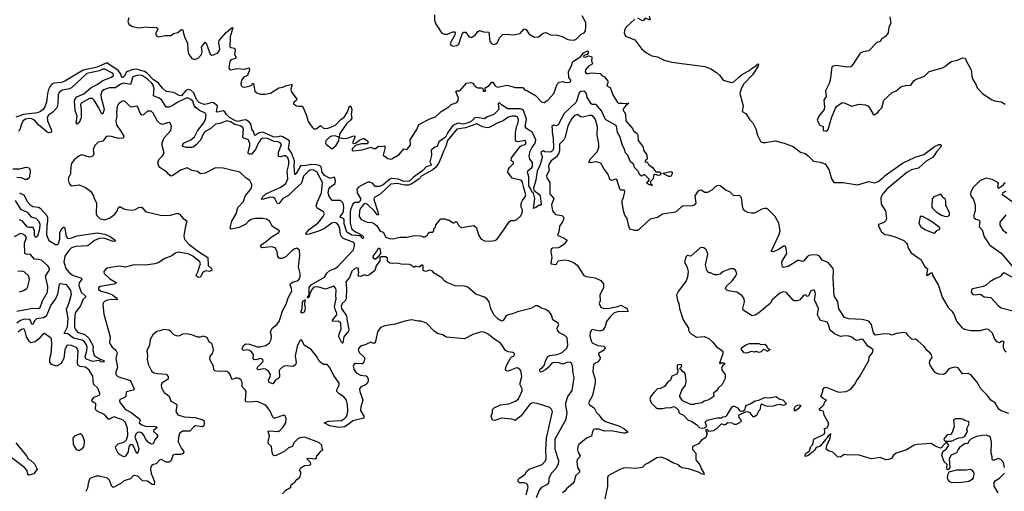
# Model space of a CAD drawing. Extents: x 2029826 to 2248070, y 228728 to 402406.
# Tile 86 of 256: x 2148236 to 2158637, y 284282 to 289265. Entities that reach past the tile are written whole.
import ezdxf

# ---------------------------------------------------------------- set-up
doc = ezdxf.new("R2010")
doc.units = 0

msp = doc.modelspace()

# ---------------------------------------------------------------- linework, layer by layer
at = {"layer": '0CON10XD'}
for points in [[(2149390, 289285), (2149380, 289245), (2149384, 289225), (2149393, 289213), (2149427, 289195), (2149495, 289178), (2149575, 289191), (2149615, 289183), (2149655, 289187), (2149682, 289182), (2149693, 289175), (2149694, 289165), (2149675, 289128), (2149674, 289105), (2149685, 289092), (2149705, 289084), (2149773, 289097), (2149835, 289098), (2149862, 289118), (2149905, 289130), (2149945, 289160), (2149958, 289158), (2149963, 289135), (2149980, 289075), (2150010, 289020), (2150012, 288945), (2150021, 288905), (2150055, 288855), (2150085, 288843), (2150125, 288861), (2150155, 288896), (2150164, 288925), (2150156, 288975), (2150195, 289028), (2150205, 289018), (2150250, 288900), (2150265, 288892), (2150285, 288894), (2150329, 288915), (2150344, 288935), (2150350, 288955), (2150340, 289025), (2150345, 289045), (2150413, 289127), (2150465, 289171), (2150485, 289182), (2150489, 289179), (2150461, 289085), (2150457, 288977), (2150465, 288970), (2150507, 288965), (2150512, 288945), (2150506, 288896), (2150522, 288865), (2150512, 288855), (2150468, 288842), (2150455, 288825), (2150445, 288760), (2150452, 288742), (2150464, 288734), (2150535, 288750), (2150613, 288743), (2150660, 288755), (2150662, 288735), (2150642, 288675), (2150605, 288657), (2150579, 288625), (2150571, 288589), (2150575, 288570), (2150590, 288555), (2150615, 288552), (2150672, 288565), (2150692, 288578), (2150695, 288590), (2150705, 288590), (2150719, 288509), (2150741, 288491), (2150779, 288479), (2150825, 288477), (2150885, 288488), (2150975, 288544), (2151015, 288552), (2151045, 288568), (2151105, 288580), (2151115, 288577), (2151101, 288535), (2151104, 288505), (2151164, 288425), (2151158, 288412), (2151133, 288395), (2151129, 288375), (2151160, 288355), (2151185, 288350), (2151225, 288352), (2151264, 288265), (2151285, 288191), (2151325, 288128), (2151342, 288112), (2151368, 288112), (2151415, 288147), (2151445, 288119), (2151478, 288115), (2151515, 288125), (2151575, 288155), (2151630, 288210), (2151665, 288236), (2151697, 288285), (2151715, 288340), (2151725, 288352), (2151735, 288353), (2151743, 288315), (2151739, 288265), (2151745, 288225), (2151732, 288205), (2151690, 288165), (2151624, 288075), (2151613, 288055), (2151610, 288020), (2151635, 288012), (2151685, 288010), (2151765, 288038), (2151775, 288036), (2151777, 288023), (2151753, 287963), (2151765, 287958), (2151785, 287962), (2151825, 287994), (2151865, 288009), (2151875, 288009), (2151910, 287985), (2151917, 287965), (2151905, 287953), (2151845, 287954), (2151783, 287937), (2151750, 287900), (2151750, 287885), (2151758, 287878), (2151855, 287890), (2151945, 287917), (2151958, 287912), (2151975, 287903), (2151995, 287903), (2152025, 287928), (2152055, 287924), (2152085, 287934), (2152090, 287930), (2152096, 287925), (2152094, 287904), (2152077, 287835), (2152125, 287799), (2152148, 287792), (2152166, 287794), (2152245, 287842), (2152295, 287902), (2152325, 287892), (2152365, 287940), (2152360, 287995), (2152433, 288105), (2152453, 288157), (2152575, 288222), (2152630, 288240), (2152688, 288295), (2152769, 288345), (2152795, 288370), (2152855, 288392), (2152867, 288413), (2152870, 288435), (2152845, 288507), (2152855, 288514), (2152885, 288515), (2152955, 288593), (2153001, 288601), (2153025, 288596), (2153028, 288588), (2153049, 288559), (2153077, 288547), (2153118, 288545), (2153140, 288525), (2153130, 288515), (2153135, 288510), (2153155, 288510), (2153152, 288545), (2153195, 288569), (2153225, 288606), (2153235, 288604), (2153260, 288565), (2153282, 288552), (2153385, 288575), (2153470, 288550), (2153545, 288550), (2153555, 288546), (2153568, 288525), (2153602, 288515), (2153685, 288465), (2153747, 288397), (2153775, 288390), (2153815, 288414), (2153879, 288485), (2153915, 288583), (2153925, 288596), (2153935, 288604), (2153975, 288612), (2153994, 288604), (2154025, 288601), (2154055, 288610), (2154058, 288625), (2154038, 288655), (2154033, 288717), (2154067, 288785), (2154076, 288815), (2154085, 288828), (2154162, 288878), (2154192, 288915), (2154207, 288923), (2154235, 288937), (2154241, 288931), (2154242, 288915), (2154232, 288898), (2154194, 288886), (2154192, 288872), (2154215, 288868), (2154245, 288883), (2154275, 288878), (2154280, 288865), (2154277, 288827), (2154287, 288805), (2154282, 288795), (2154243, 288775), (2154213, 288735), (2154211, 288715), (2154224, 288694), (2154275, 288704), (2154367, 288695), (2154385, 288674), (2154415, 288660), (2154449, 288615), (2154451, 288605), (2154441, 288585), (2154440, 288565), (2154475, 288548), (2154502, 288472), (2154551, 288391), (2154564, 288384), (2154605, 288385), (2154642, 288378), (2154670, 288385), (2154640, 288360), (2154606, 288315), (2154636, 288266), (2154639, 288195), (2154708, 288115), (2154721, 288091), (2154757, 288065), (2154765, 288045), (2154769, 287989), (2154819, 287925), (2154830, 287880), (2154857, 287845), (2154864, 287805), (2154861, 287789), (2154843, 287775), (2154845, 287760), (2154865, 287762), (2154879, 287735), (2154921, 287705), (2154955, 287658), (2154995, 287656), (2155012, 287645), (2154997, 287623), (2154975, 287618), (2154965, 287627), (2154945, 287630), (2154932, 287618), (2154927, 287583), (2154900, 287555), (2154900, 287535), (2154920, 287515), (2154915, 287510), (2154910, 287520), (2154885, 287522), (2154864, 287534), (2154862, 287548), (2154880, 287560), (2154888, 287572), (2154882, 287585), (2154835, 287630), (2154805, 287612), (2154785, 287630), (2154770, 287665), (2154732, 287702), (2154724, 287734), (2154690, 287765), (2154656, 287836), (2154635, 287858), (2154626, 287895), (2154599, 287945), (2154578, 288025), (2154550, 288075), (2154539, 288145), (2154425, 288212), (2154382, 288302), (2154325, 288370), (2154285, 288369), (2154273, 288375), (2154231, 288445), (2154225, 288485), (2154207, 288507), (2154191, 288511)], [(2152617, 289315), (2152617, 289265), (2152630, 289225), (2152695, 289122), (2152724, 289114), (2152755, 289114), (2152813, 289137), (2152828, 289138), (2152838, 289125), (2152832, 289105), (2152783, 289015), (2152790, 288995), (2152815, 288987), (2152855, 288994), (2152876, 289005), (2152895, 289075), (2152912, 289118), (2152925, 289133), (2152945, 289134), (2152984, 289085), (2153005, 289078), (2153052, 289105), (2153075, 289140), (2153095, 289152), (2153135, 289137), (2153192, 289135), (2153204, 289034), (2153220, 289015), (2153244, 289004), (2153265, 289010), (2153284, 289025), (2153306, 289075), (2153341, 289109), (2153375, 289114), (2153454, 289106), (2153522, 289118), (2153565, 289167), (2153585, 289160), (2153614, 289115), (2153675, 289082), (2153715, 289085), (2153767, 289123), (2153795, 289129), (2153845, 289107), (2153915, 289101), (2153965, 289089), (2154025, 289057), (2154052, 289052), (2154095, 289050), (2154115, 289059), (2154167, 289113), (2154199, 289125), (2154208, 289142), (2154217, 289175), (2154217, 289235), (2154177, 289305)], [(2154735, 289270), (2154642, 289185), (2154625, 289155), (2154622, 289125), (2154635, 289092), (2154733, 289053), (2154808, 288955), (2154856, 288916), (2154915, 288883), (2154975, 288874), (2155045, 288839), (2155125, 288816), (2155475, 288771), (2155536, 288745), (2155596, 288706), (2155633, 288675), (2155668, 288628), (2155755, 288602), (2155780, 288610), (2155833, 288657), (2155872, 288688), (2155945, 288727), (2155963, 288745), (2156020, 288780), (2156035, 288798), (2156040, 288795), (2156038, 288775), (2155977, 288683), (2155885, 288586), (2155858, 288535), (2155844, 288485), (2155878, 288355), (2155868, 288295), (2155905, 288274), (2155948, 288208), (2155980, 288175), (2156013, 288113), (2156030, 288045), (2156065, 287976), (2156085, 287968), (2156115, 287966), (2156215, 287984), (2156310, 287960), (2156405, 287926), (2156485, 287864), (2156535, 287851), (2156565, 287828), (2156621, 287771), (2156691, 287761), (2156743, 287743), (2156786, 287675), (2156812, 287582), (2156836, 287546), (2156935, 287546), (2157085, 287520), (2157205, 287556), (2157265, 287543), (2157305, 287557), (2157351, 287589), (2157380, 287620), (2157562, 287748), (2157695, 287814), (2157788, 287842), (2157900, 287925), (2157945, 287947), (2157965, 287948), (2157970, 287935), (2157964, 287915), (2157920, 287870), (2157886, 287814), (2157811, 287769), (2157731, 287695), (2157655, 287679), (2157608, 287652), (2157396, 287474), (2157354, 287426), (2157332, 287385), (2157336, 287316), (2157381, 287245), (2157391, 287165), (2157385, 287142), (2157365, 287122), (2157308, 287102), (2157308, 287085), (2157339, 287025), (2157374, 286994), (2157405, 286992), (2157485, 286970), (2157575, 286931), (2157604, 286905), (2157613, 286885), (2157617, 286857), (2157652, 286802), (2157735, 286744), (2157755, 286732), (2157798, 286658), (2157824, 286634), (2157815, 286563), (2157825, 286564), (2157865, 286591), (2157875, 286590), (2157880, 286565), (2157942, 286455), (2157982, 286332), (2158044, 286224), (2158084, 286185), (2158107, 286145), (2158131, 286081), (2158186, 286015), (2158215, 285994), (2158285, 285981), (2158385, 285981), (2158445, 286000), (2158466, 285995), (2158508, 285955), (2158535, 285890), (2158555, 285864), (2158585, 285854), (2158615, 285871), (2158628, 285868), (2158625, 285805), (2158636, 285776), (2158653, 285753)], [(2154885, 289304), (2154896, 289265), (2154885, 289264), (2154845, 289280), (2154825, 289256), (2154815, 289255), (2154765, 289283)], [(2157427, 289297), (2157438, 289225), (2157418, 289185), (2157410, 289125), (2157382, 289088), (2157340, 289060), (2157324, 289036), (2157292, 289025), (2157207, 288935), (2157145, 288927), (2157115, 288910), (2157038, 288792), (2157015, 288768), (2156975, 288762), (2156865, 288782), (2156830, 288775), (2156815, 288762), (2156797, 288625), (2156788, 288592), (2156750, 288515), (2156754, 288455), (2156730, 288415), (2156739, 288345), (2156733, 288317), (2156677, 288245), (2156660, 288205), (2156690, 288150), (2156723, 288135), (2156722, 288095), (2156745, 288090), (2156765, 288092), (2156778, 288105), (2156813, 288227), (2156855, 288332), (2156865, 288347), (2156925, 288390), (2156945, 288387), (2157025, 288351), (2157105, 288371), (2157170, 288365), (2157194, 288354), (2157212, 288335), (2157250, 288275), (2157250, 288265), (2157265, 288260), (2157303, 288287), (2157314, 288306), (2157342, 288335), (2157364, 288416), (2157452, 288495), (2157495, 288513), (2157545, 288557), (2157595, 288570), (2157648, 288572), (2157681, 288619), (2157700, 288635), (2157795, 288668), (2157845, 288717), (2157983, 288757), (2158010, 288770), (2158075, 288822), (2158144, 288836), (2158195, 288863), (2158225, 288858), (2158237, 288825), (2158283, 288743), (2158292, 288715), (2158294, 288665), (2158304, 288635), (2158338, 288585), (2158351, 288545), (2158412, 288482), (2158501, 288421), (2158535, 288409), (2158605, 288398), (2158645, 288372)], [(2154191, 288511), (2154165, 288508), (2154146, 288494), (2154115, 288395), (2153986, 288275), (2153925, 288156), (2153904, 288144), (2153875, 288152), (2153857, 288135), (2153862, 288105), (2153860, 288075), (2153873, 288013), (2153875, 287904), (2153865, 287880), (2153845, 287864), (2153785, 287870), (2153765, 287880), (2153745, 287870), (2153741, 287851), (2153756, 287826), (2153756, 287806), (2153732, 287725), (2153702, 287665), (2153690, 287570), (2153662, 287485), (2153668, 287465), (2153725, 287419), (2153734, 287405), (2153746, 287315), (2153735, 287302), (2153715, 287302), (2153697, 287283), (2153665, 287270), (2153678, 287375), (2153662, 287432), (2153645, 287445), (2153632, 287482), (2153615, 287509), (2153615, 287605), (2153601, 287655), (2153605, 287667), (2153647, 287703), (2153652, 287715), (2153652, 287755), (2153625, 287792), (2153618, 287825), (2153628, 287875), (2153645, 287910), (2153680, 287960), (2153689, 287995), (2153653, 288073), (2153589, 288115), (2153576, 288135), (2153589, 288215), (2153557, 288307), (2153545, 288318), (2153525, 288322), (2153393, 288325), (2153326, 288366), (2153305, 288388), (2153292, 288375), (2153297, 288325), (2153291, 288309), (2153244, 288265), (2153175, 288238), (2153145, 288219), (2153072, 288232), (2153043, 288227), (2153005, 288191), (2152975, 288175), (2152925, 288163), (2152865, 288171), (2152812, 288148), (2152758, 288072), (2152735, 288025), (2152665, 287975), (2152645, 287925), (2152623, 287917), (2152584, 287886), (2152588, 287835), (2152569, 287765), (2152584, 287735), (2152581, 287725), (2152531, 287709), (2152495, 287672), (2152397, 287603), (2152355, 287559), (2152295, 287556), (2152239, 287579), (2152163, 287587), (2152145, 287580), (2152075, 287522), (2152035, 287501), (2151992, 287502), (2151965, 287533), (2151935, 287550), (2151915, 287549), (2151865, 287524), (2151814, 287495), (2151799, 287475), (2151800, 287435), (2151837, 287377), (2151835, 287355), (2151815, 287334), (2151777, 287333), (2151755, 287315), (2151734, 287266), (2151728, 287235), (2151728, 287115), (2151740, 287060), (2151749, 287049), (2151791, 287021), (2151858, 286985), (2151867, 286965), (2151865, 286953), (2151855, 286954), (2151848, 286968), (2151830, 286980), (2151745, 286990), (2151691, 287021), (2151665, 287108), (2151663, 287153), (2151655, 287165), (2151628, 287175), (2151622, 287185), (2151650, 287220), (2151658, 287242), (2151661, 287285), (2151652, 287325), (2151625, 287355), (2151536, 287356), (2151505, 287396), (2151496, 287435), (2151503, 287475), (2151516, 287495), (2151569, 287535), (2151573, 287565), (2151563, 287603), (2151515, 287587), (2151455, 287620), (2151430, 287655), (2151420, 287710), (2151400, 287725), (2151372, 287732), (2151315, 287736), (2151245, 287722), (2151205, 287723), (2151155, 287640), (2151145, 287628), (2151141, 287631), (2151134, 287725), (2151140, 287775), (2151107, 287857), (2151074, 287905), (2151088, 287965), (2151085, 287985), (2151015, 288029), (2150995, 288033), (2150945, 288025), (2150915, 288028), (2150805, 288077), (2150765, 288071), (2150722, 288042), (2150715, 288049), (2150707, 288085), (2150689, 288109), (2150682, 288155), (2150665, 288182), (2150625, 288206), (2150581, 288201), (2150545, 288188), (2150515, 288196), (2150453, 288233), (2150420, 288265), (2150403, 288293), (2150385, 288304), (2150325, 288288), (2150315, 288291), (2150327, 288355), (2150285, 288386), (2150265, 288390), (2150225, 288375), (2150185, 288370), (2150132, 288392), (2150103, 288423), (2150075, 288494), (2150045, 288522), (2150015, 288527), (2149992, 288518), (2149945, 288461), (2149920, 288465), (2149865, 288497), (2149785, 288508), (2149745, 288541), (2149701, 288595), (2149645, 288634), (2149581, 288701), (2149555, 288717), (2149465, 288741), (2149435, 288739), (2149365, 288715), (2149343, 288667), (2149325, 288654), (2149314, 288655), (2149302, 288695), (2149275, 288729), (2149155, 288811), (2149055, 288763), (2148907, 288733), (2148714, 288615), (2148678, 288602), (2148596, 288594), (2148576, 288584), (2148557, 288563), (2148541, 288529), (2148529, 288485), (2148520, 288395), (2148503, 288345), (2148483, 288317), (2148455, 288295), (2148425, 288281), (2148275, 288264), (2148196, 288235)], [(2153694, 284216), (2153725, 284285), (2153752, 284325), (2153805, 284354), (2153821, 284369), (2153829, 284385), (2153830, 284420), (2153855, 284475), (2153904, 284526), (2153928, 284572), (2153931, 284605), (2153891, 284725), (2153892, 284835), (2154008, 285045), (2154020, 285115), (2154005, 285185), (2154007, 285215), (2154025, 285285), (2154072, 285348), (2154093, 285485), (2154082, 285525), (2154075, 285608), (2154065, 285635), (2154055, 285645), (2154017, 285643), (2153975, 285625), (2153935, 285641), (2153875, 285643), (2153855, 285634), (2153819, 285591), (2153789, 285565), (2153745, 285541), (2153735, 285544), (2153729, 285555), (2153729, 285571), (2153759, 285591), (2153778, 285612), (2153793, 285667), (2153814, 285706), (2153835, 285717), (2153915, 285728), (2153965, 285747), (2154015, 285793), (2154028, 285825), (2154020, 285905), (2153995, 285928), (2153939, 285955), (2153916, 285985), (2153914, 286005), (2153930, 286045), (2153925, 286058), (2153868, 286095), (2153853, 286145), (2153829, 286179), (2153795, 286203), (2153748, 286218), (2153705, 286240), (2153685, 286240), (2153635, 286212), (2153495, 286179), (2153443, 286157), (2153395, 286148), (2153375, 286135), (2153345, 286087), (2153325, 286080), (2153291, 286101), (2153245, 286145), (2153212, 286215), (2153194, 286284), (2153178, 286308), (2153145, 286334), (2153054, 286364), (2152969, 286439), (2152935, 286450), (2152835, 286452), (2152749, 286489), (2152722, 286505), (2152695, 286538), (2152615, 286588), (2152595, 286610), (2152565, 286618), (2152525, 286603), (2152505, 286610), (2152500, 286615), (2152500, 286665), (2152495, 286670), (2152485, 286670), (2152455, 286652), (2152415, 286660), (2152405, 286650), (2152395, 286650), (2152377, 286667), (2152355, 286677), (2152267, 286683), (2152225, 286692), (2152175, 286688), (2152145, 286692), (2152120, 286715), (2152120, 286745), (2152105, 286760), (2152055, 286760), (2152040, 286755), (2152042, 286718), (2152002, 286665), (2151987, 286615), (2151931, 286569), (2151905, 286560), (2151875, 286570), (2151839, 286551), (2151820, 286555), (2151812, 286565), (2151818, 286595), (2151812, 286625), (2151818, 286635), (2151795, 286643), (2151775, 286636), (2151745, 286609), (2151719, 286541), (2151682, 286495), (2151688, 286425), (2151685, 286315), (2151674, 286296), (2151641, 286265), (2151632, 286235), (2151637, 286215), (2151688, 286135), (2151694, 286075), (2151714, 285995), (2151710, 285975), (2151660, 285915), (2151650, 285850), (2151645, 285847), (2151635, 285858), (2151609, 285915), (2151612, 285945), (2151632, 285995), (2151628, 286058), (2151605, 286079), (2151546, 286076), (2151537, 286085), (2151585, 286145), (2151587, 286165), (2151580, 286180), (2151567, 286207), (2151562, 286235), (2151578, 286315), (2151574, 286355), (2151580, 286405), (2151575, 286425), (2151555, 286448), (2151465, 286418), (2151385, 286442), (2151345, 286440), (2151321, 286415), (2151297, 286363), (2151295, 286338), (2151285, 286327), (2151274, 286325), (2151294, 286356), (2151293, 286435), (2151315, 286465), (2151457, 286545), (2151482, 286588), (2151514, 286616), (2151559, 286631), (2151595, 286654), (2151764, 286835), (2151773, 286875), (2151773, 286895), (2151765, 286911), (2151654, 286954), (2151638, 286968), (2151624, 286995), (2151619, 287055), (2151608, 287088), (2151591, 287111), (2151565, 287122), (2151533, 287115), (2151455, 287060), (2151402, 287035), (2151295, 286998), (2151267, 286997), (2151258, 287005), (2151295, 287049), (2151390, 287120), (2151441, 287185), (2151455, 287215), (2151447, 287235), (2151378, 287275), (2151367, 287295), (2151378, 287335), (2151424, 287435), (2151435, 287545), (2151375, 287657), (2151335, 287679), (2151306, 287675), (2151288, 287665), (2151235, 287611), (2151213, 287537), (2151139, 287471), (2151075, 287407), (2151015, 287377), (2150975, 287319), (2150955, 287326), (2150930, 287375), (2150915, 287388), (2150885, 287389), (2150797, 287367), (2150790, 287370), (2150796, 287385), (2150837, 287425), (2150995, 287496), (2151048, 287535), (2151067, 287585), (2151062, 287665), (2151079, 287735), (2151081, 287775), (2151068, 287805), (2151045, 287825), (2151025, 287826), (2150986, 287816), (2150971, 287821), (2150969, 287865), (2151002, 287945), (2150987, 287965), (2150965, 287975), (2150925, 287978), (2150855, 288009), (2150805, 288015), (2150785, 288001), (2150760, 287965), (2150728, 287892), (2150686, 287844), (2150665, 287843), (2150651, 287851), (2150648, 287865), (2150668, 287932), (2150668, 287958), (2150653, 287995), (2150604, 288014), (2150593, 288025), (2150600, 288105), (2150595, 288125), (2150565, 288144), (2150508, 288158), (2150462, 288185), (2150425, 288197), (2150355, 288169), (2150305, 288162), (2150254, 288116), (2150195, 288085), (2150175, 288057), (2150146, 287994), (2150105, 287945), (2150075, 287921), (2150055, 287915), (2149995, 287914), (2149964, 287924), (2149956, 287935), (2149965, 287960), (2150045, 287995), (2150081, 288029), (2150115, 288092), (2150182, 288175), (2150200, 288215), (2150205, 288255), (2150195, 288278), (2150136, 288305), (2150090, 288340), (2150078, 288358), (2150064, 288405), (2150045, 288422), (2150015, 288437), (2149995, 288437), (2149907, 288395), (2149858, 288362), (2149815, 288342), (2149785, 288340), (2149738, 288415), (2149708, 288435), (2149649, 288459), (2149655, 288535), (2149645, 288575), (2149632, 288595), (2149585, 288637), (2149535, 288673), (2149515, 288678), (2149473, 288677), (2149430, 288660), (2149405, 288582), (2149335, 288595), (2149303, 288585), (2149245, 288545), (2149182, 288545), (2149125, 288525), (2149105, 288505), (2149094, 288475), (2149097, 288435), (2149111, 288389), (2149127, 288315), (2149115, 288270), (2149105, 288269), (2149066, 288346), (2149023, 288415), (2149005, 288433), (2148975, 288432), (2148885, 288385), (2148877, 288365), (2148887, 288315), (2148885, 288228), (2148865, 288179), (2148845, 288160), (2148833, 288175), (2148842, 288245), (2148821, 288305), (2148814, 288405), (2148822, 288428), (2148840, 288450), (2148915, 288483), (2148990, 288550), (2149055, 288580), (2149115, 288622), (2149205, 288658), (2149227, 288675), (2149225, 288692), (2149211, 288705), (2149135, 288741), (2149115, 288744), (2149078, 288725), (2148945, 288695), (2148784, 288546), (2148749, 288531), (2148685, 288521), (2148655, 288501), (2148641, 288475), (2148638, 288375), (2148627, 288333), (2148582, 288285), (2148542, 288258), (2148528, 288235), (2148531, 288195), (2148570, 288105), (2148572, 288085), (2148565, 288074), (2148545, 288070), (2148525, 288077), (2148435, 288155), (2148392, 288205), (2148365, 288218), (2148335, 288222), (2148299, 288215), (2148272, 288195), (2148254, 288166), (2148237, 288103), (2148223, 288087)], [(2149812, 287628), (2149790, 287655), (2149715, 287705), (2149706, 287716), (2149694, 287755), (2149708, 287792), (2149745, 287827), (2149761, 287855), (2149741, 287935), (2149742, 287965), (2149763, 288017), (2149833, 288095), (2149839, 288139), (2149825, 288171), (2149815, 288178), (2149796, 288176), (2149745, 288158), (2149724, 288164), (2149693, 288193), (2149645, 288279), (2149625, 288297), (2149585, 288299), (2149545, 288261), (2149525, 288258), (2149508, 288278), (2149485, 288346), (2149471, 288351), (2149425, 288341), (2149405, 288345), (2149355, 288398), (2149333, 288407), (2149315, 288402), (2149285, 288378), (2149265, 288347), (2149259, 288285), (2149262, 288245), (2149251, 288195), (2149260, 288155), (2149305, 288089), (2149336, 288035), (2149329, 288015), (2149285, 288011), (2149187, 288033), (2149158, 288032), (2149145, 288024), (2149115, 287983), (2149065, 287971), (2149031, 287935), (2149013, 287895), (2149018, 287845), (2149005, 287820), (2148972, 287812), (2148894, 287836), (2148865, 287826), (2148810, 287785), (2148784, 287744), (2148776, 287714), (2148774, 287635), (2148752, 287595), (2148749, 287575), (2148760, 287535), (2148780, 287510), (2148865, 287521), (2148931, 287491), (2148985, 287452), (2149016, 287405), (2149019, 287385), (2149048, 287325), (2149043, 287215), (2149050, 287195), (2149085, 287162), (2149135, 287150), (2149185, 287167), (2149240, 287210), (2149262, 287238), (2149280, 287280), (2149295, 287293), (2149338, 287268), (2149365, 287259), (2149426, 287254), (2149455, 287259), (2149495, 287282), (2149516, 287286), (2149525, 287284), (2149558, 287245), (2149575, 287235), (2149725, 287198), (2149815, 287195), (2149905, 287222), (2149925, 287212), (2149964, 287164), (2149998, 287145), (2150003, 287135), (2149986, 287085), (2149970, 286985), (2149975, 286955), (2149985, 286937), (2150024, 286895), (2150125, 286815), (2150224, 286754), (2150228, 286668), (2150261, 286635), (2150266, 286615), (2150236, 286606), (2150205, 286610), (2150185, 286604), (2150169, 286591), (2150147, 286543), (2150125, 286541), (2150104, 286555), (2150102, 286565), (2150123, 286607), (2150136, 286656), (2150145, 286685), (2150140, 286705), (2150065, 286765), (2150015, 286790), (2149905, 286808), (2149875, 286796), (2149845, 286769), (2149769, 286741), (2149699, 286695), (2149665, 286684), (2149565, 286672), (2149445, 286674), (2149352, 286652), (2149285, 286660), (2149161, 286639), (2149145, 286630), (2149124, 286606), (2149127, 286585), (2149185, 286529), (2149260, 286485), (2149235, 286469), (2149088, 286445), (2149070, 286435), (2149069, 286415), (2149098, 286395), (2149165, 286378), (2149215, 286357), (2149256, 286325), (2149268, 286305), (2149208, 286308), (2149165, 286301), (2149135, 286290), (2149118, 286275), (2149114, 286255), (2149124, 286155), (2149192, 285915), (2149186, 285855), (2149192, 285835), (2149212, 285805), (2149252, 285772), (2149267, 285745), (2149253, 285685), (2149269, 285591), (2149252, 285545), (2149253, 285515), (2149274, 285495), (2149402, 285452), (2149415, 285435), (2149447, 285365), (2149435, 285351), (2149366, 285334), (2149360, 285325), (2149358, 285282), (2149341, 285269), (2149295, 285251), (2149289, 285235), (2149298, 285215), (2149355, 285145), (2149414, 285114), (2149472, 285068), (2149504, 285045), (2149508, 285035), (2149497, 285005), (2149525, 284985), (2149565, 284971), (2149675, 284965), (2149690, 284955), (2149649, 284925), (2149650, 284915), (2149682, 284885), (2149694, 284865), (2149663, 284827), (2149646, 284784), (2149625, 284780), (2149595, 284802), (2149565, 284835), (2149546, 284876), (2149528, 284898), (2149505, 284906), (2149485, 284904), (2149463, 284887), (2149453, 284855), (2149480, 284785), (2149495, 284722), (2149485, 284688), (2149473, 284683), (2149435, 284765), (2149425, 284774), (2149405, 284776), (2149388, 284755), (2149381, 284699), (2149355, 284652), (2149335, 284647), (2149291, 284671), (2149277, 284685), (2149251, 284735), (2149247, 284755), (2149275, 284785), (2149344, 284806), (2149365, 284825), (2149380, 284875), (2149375, 284945), (2149355, 285008), (2149330, 285035), (2149235, 285067), (2149215, 285063), (2149185, 285043), (2149175, 285044), (2149135, 285090), (2149055, 285129), (2149037, 285145), (2149040, 285205), (2149002, 285232), (2149000, 285245), (2149024, 285275), (2149074, 285296), (2149082, 285305), (2149081, 285315), (2149061, 285371), (2149016, 285415), (2149008, 285498), (2148971, 285561), (2148933, 285595), (2148875, 285599), (2148851, 285615), (2148846, 285645), (2148853, 285765), (2148848, 285785), (2148835, 285802), (2148785, 285821), (2148754, 285826), (2148735, 285822), (2148714, 285775), (2148702, 285685), (2148670, 285630), (2148626, 285604), (2148573, 285623), (2148554, 285645), (2148555, 285685), (2148570, 285735), (2148574, 285835), (2148571, 285891), (2148564, 285904), (2148495, 285949), (2148485, 285946), (2148438, 285892), (2148398, 285862), (2148355, 285852), (2148335, 285867), (2148307, 285915), (2148295, 285975), (2148285, 285994), (2148275, 285999), (2148255, 285992), (2148221, 285965)], [(2153205, 286924), (2153255, 286932), (2153275, 286944), (2153358, 287055), (2153405, 287131), (2153425, 287143), (2153465, 287144), (2153486, 287154), (2153529, 287191), (2153544, 287225), (2153546, 287255), (2153535, 287285), (2153533, 287325), (2153546, 287354), (2153577, 287395), (2153583, 287415), (2153558, 287498), (2153549, 287549), (2153538, 287565), (2153525, 287571), (2153440, 287590), (2153392, 287655), (2153398, 287685), (2153412, 287708), (2153452, 287745), (2153452, 287755), (2153427, 287777), (2153432, 287805), (2153524, 287926), (2153545, 287941), (2153575, 287948), (2153585, 287962), (2153575, 287990), (2153496, 287976), (2153485, 287979), (2153475, 287993), (2153475, 288075), (2153488, 288142), (2153497, 288165), (2153507, 288205), (2153497, 288235), (2153475, 288246), (2153435, 288247), (2153395, 288236), (2153343, 288197), (2153287, 288175), (2153195, 288125), (2153175, 288123), (2153125, 288133), (2153065, 288165), (2152945, 288122), (2152855, 288107), (2152755, 287990), (2152738, 287925), (2152712, 287875), (2152690, 287810), (2152659, 287745), (2152630, 287705), (2152600, 287680), (2152485, 287616), (2152451, 287579), (2152373, 287527), (2152345, 287517), (2152304, 287516), (2152225, 287533), (2152155, 287526), (2152042, 287418), (2151980, 287385), (2151978, 287365), (2152024, 287225), (2152025, 287202), (2152012, 287205), (2151988, 287238), (2151905, 287315), (2151885, 287322), (2151871, 287315), (2151836, 287275), (2151824, 287245), (2151823, 287185), (2151844, 287154), (2151905, 287126), (2151955, 287122), (2151985, 287109), (2152008, 287088), (2152045, 287030), (2152075, 287020), (2152105, 286968), (2152143, 286953), (2152175, 286950), (2152255, 286968), (2152325, 286968), (2152405, 286984), (2152475, 286982), (2152495, 286970), (2152515, 286972), (2152548, 286992), (2152552, 287008), (2152565, 287020), (2152599, 287021), (2152610, 287035), (2152610, 287055), (2152627, 287073), (2152633, 287097), (2152685, 287160), (2152735, 287160), (2152745, 287150), (2152765, 287150), (2152815, 287120), (2152825, 287120), (2152835, 287130), (2152855, 287128), (2152870, 287095), (2152890, 287075), (2152908, 287068), (2153035, 287091), (2153063, 287065), (2153083, 286993), (2153109, 286949), (2153145, 286930), (2153205, 286924)], [(2158685, 285104), (2158605, 285133), (2158580, 285150), (2158541, 285215), (2158495, 285245), (2158461, 285295), (2158388, 285365), (2158348, 285438), (2158285, 285514), (2158255, 285526), (2158195, 285522), (2158151, 285585), (2158125, 285594), (2158083, 285587), (2158050, 285575), (2158012, 285528), (2157995, 285517), (2157945, 285520), (2157907, 285537), (2157858, 285608), (2157846, 285635), (2157849, 285661), (2157874, 285695), (2157869, 285725), (2157855, 285743), (2157825, 285765), (2157786, 285816), (2157725, 285872), (2157698, 285888), (2157665, 285885), (2157625, 285924), (2157605, 285952), (2157575, 285961), (2157495, 285949), (2157453, 285933), (2157425, 285944), (2157375, 285946), (2157275, 285932), (2157255, 285955), (2157234, 286045), (2157205, 286079), (2157135, 286096), (2156995, 286103), (2156950, 286120), (2156889, 286209), (2156877, 286285), (2156839, 286349), (2156828, 286532), (2156834, 286615), (2156828, 286635), (2156775, 286698), (2156713, 286723), (2156685, 286765), (2156665, 286777), (2156615, 286780), (2156575, 286773), (2156555, 286760), (2156515, 286713), (2156505, 286710), (2156475, 286721), (2156455, 286720), (2156355, 286659), (2156303, 286645), (2156295, 286655), (2156286, 286695), (2156292, 286715), (2156341, 286795), (2156330, 286865), (2156322, 286872), (2156305, 286872), (2156248, 286832), (2156194, 286814), (2156176, 286816), (2156255, 286989), (2156269, 287035), (2156257, 287115), (2156218, 287185), (2156147, 287255), (2156125, 287269), (2156105, 287270), (2156075, 287262), (2155998, 287222), (2155965, 287220), (2155928, 287228), (2155895, 287244), (2155878, 287265), (2155872, 287298), (2155860, 287385), (2155845, 287405), (2155777, 287407), (2155736, 287445), (2155700, 287460), (2155635, 287510), (2155615, 287514), (2155585, 287501), (2155548, 287465), (2155501, 287439), (2155475, 287441), (2155435, 287465), (2155415, 287460), (2155395, 287446), (2155369, 287405), (2155378, 287325), (2155361, 287305), (2155335, 287298), (2155242, 287295), (2155222, 287285), (2155165, 287233), (2155028, 287212), (2154975, 287176), (2154895, 287158), (2154765, 287038), (2154735, 287038), (2154682, 287052), (2154667, 287095), (2154654, 287164), (2154630, 287200), (2154614, 287244), (2154600, 287335), (2154601, 287355), (2154615, 287385), (2154630, 287445), (2154626, 287465), (2154585, 287464), (2154576, 287475), (2154544, 287575), (2154525, 287579), (2154495, 287566), (2154475, 287574), (2154448, 287635), (2154410, 287685), (2154375, 287750), (2154327, 287763), (2154264, 287754), (2154248, 287758), (2154267, 287795), (2154335, 287869), (2154353, 287915), (2154353, 287955), (2154336, 288046), (2154339, 288135), (2154315, 288218), (2154295, 288243), (2154275, 288252), (2154255, 288253), (2154185, 288235), (2154165, 288238), (2154125, 288264), (2154095, 288249), (2154069, 288221), (2154025, 288143), (2154000, 288025), (2153983, 287997), (2153940, 287950), (2153940, 287885), (2153932, 287855), (2153905, 287816), (2153852, 287775), (2153825, 287735), (2153822, 287715), (2153828, 287675), (2153802, 287615), (2153804, 287594), (2153835, 287545), (2153836, 287425), (2153878, 287375), (2153855, 287308), (2153863, 287245), (2153895, 287207), (2153963, 287195), (2153984, 287175), (2153982, 287155), (2153970, 287130), (2153939, 287085), (2153931, 287025), (2153917, 286987), (2153987, 286957), (2154018, 286935), (2153989, 286895), (2153943, 286863), (2153924, 286856), (2153865, 286852), (2153850, 286840), (2153847, 286815), (2153857, 286753), (2153847, 286697), (2153852, 286685), (2153895, 286678), (2153905, 286682), (2153924, 286716), (2153995, 286728), (2154032, 286722), (2154095, 286696), (2154125, 286670), (2154195, 286561), (2154221, 286551), (2154315, 286537), (2154375, 286508), (2154402, 286475), (2154404, 286435), (2154366, 286354), (2154367, 286295), (2154358, 286265), (2154375, 286228), (2154405, 286215), (2154465, 286216), (2154555, 286234), (2154585, 286248), (2154645, 286216), (2154654, 286205), (2154663, 286185), (2154660, 286180), (2154565, 286182), (2154515, 286169), (2154475, 286125), (2154434, 286075), (2154422, 286025), (2154395, 285983), (2154365, 285975), (2154285, 285990), (2154275, 285985), (2154264, 285965), (2154260, 285925), (2154273, 285873), (2154285, 285852), (2154345, 285824), (2154405, 285817), (2154419, 285805), (2154420, 285795), (2154395, 285765), (2154351, 285739), (2154349, 285725), (2154367, 285695), (2154366, 285675), (2154339, 285645), (2154305, 285630), (2154299, 285621), (2154292, 285545), (2154315, 285465), (2154315, 285427), (2154286, 285295), (2154245, 285215), (2154255, 285196), (2154304, 285164), (2154329, 285115), (2154355, 285091), (2154386, 285046), (2154425, 285020), (2154539, 284979), (2154565, 284973), (2154618, 284945), (2154658, 284915), (2154660, 284905), (2154635, 284896), (2154613, 284897), (2154485, 284922), (2154415, 284919), (2154355, 284937), (2154310, 284940), (2154299, 284935), (2154286, 284915), (2154275, 284863), (2154225, 284845), (2154142, 284775), (2154131, 284755), (2154129, 284721), (2154135, 284691), (2154157, 284655), (2154154, 284645), (2154128, 284622), (2154123, 284597), (2154130, 284535), (2154149, 284499), (2154149, 284485), (2154107, 284445), (2154093, 284387), (2154080, 284365), (2154011, 284309), (2153995, 284284), (2153971, 284265)], [(2151535, 287900), (2151575, 287932), (2151608, 287985), (2151610, 288020), (2151598, 288028), (2151567, 288037), (2151529, 288035), (2151510, 288025), (2151471, 287985), (2151468, 287965), (2151475, 287949), (2151535, 287900)], [(2148165, 287688), (2148239, 287691), (2148305, 287708), (2148335, 287701), (2148346, 287676), (2148346, 287655), (2148335, 287595), (2148316, 287575), (2148295, 287578), (2148255, 287595), (2148205, 287597)], [(2153585, 284245), (2153606, 284325), (2153600, 284350), (2153586, 284365), (2153565, 284373), (2153515, 284371), (2153501, 284385), (2153501, 284405), (2153515, 284422), (2153575, 284464), (2153593, 284495), (2153618, 284515), (2153757, 284565), (2153791, 284605), (2153799, 284625), (2153793, 284725), (2153801, 284845), (2153863, 285125), (2153850, 285155), (2153835, 285167), (2153702, 285208), (2153655, 285215), (2153627, 285205), (2153535, 285081), (2153469, 285031), (2153435, 285044), (2153325, 285054), (2153255, 285031), (2153232, 285035), (2153217, 285075), (2153230, 285115), (2153232, 285145), (2153250, 285165), (2153314, 285196), (2153402, 285205), (2153475, 285233), (2153505, 285259), (2153544, 285345), (2153544, 285365), (2153518, 285415), (2153542, 285495), (2153535, 285542), (2153524, 285565), (2153502, 285582), (2153485, 285587), (2153395, 285553), (2153375, 285554), (2153370, 285560), (2153368, 285575), (2153380, 285610), (2153422, 285688), (2153435, 285704), (2153458, 285715), (2153462, 285735), (2153445, 285749), (2153395, 285756), (2153368, 285768), (2153330, 285830), (2153310, 285850), (2153265, 285878), (2153178, 285945), (2153143, 285963), (2153115, 285966), (2153022, 285938), (2152935, 285894), (2152745, 285910), (2152704, 285934), (2152651, 285951), (2152615, 285974), (2152535, 286059), (2152475, 286081), (2152445, 286080), (2152375, 286094), (2152305, 286081), (2152203, 286047), (2152095, 286031), (2152048, 286012), (2152015, 285966), (2151996, 285865), (2151985, 285848), (2151975, 285844), (2151945, 285856), (2151892, 285832), (2151835, 285814), (2151812, 285785), (2151814, 285765), (2151826, 285745), (2151878, 285695), (2151880, 285675), (2151869, 285641), (2151855, 285630), (2151842, 285628), (2151785, 285633), (2151767, 285623), (2151760, 285605), (2151771, 285565), (2151791, 285535), (2151835, 285509), (2151895, 285502), (2151906, 285495), (2151919, 285465), (2151919, 285445), (2151908, 285422), (2151886, 285404), (2151840, 285385), (2151825, 285365), (2151829, 285335), (2151860, 285245), (2151840, 285175), (2151836, 285135), (2151870, 285075), (2151871, 285055), (2151755, 285026), (2151717, 284993), (2151666, 284964), (2151605, 284955), (2151514, 284975), (2151453, 285005), (2151497, 285023), (2151566, 285026), (2151635, 285030), (2151665, 285046), (2151687, 285073), (2151700, 285105), (2151704, 285135), (2151700, 285195), (2151688, 285245), (2151661, 285281), (2151611, 285311), (2151587, 285335), (2151588, 285355), (2151612, 285405), (2151611, 285425), (2151555, 285505), (2151510, 285595), (2151485, 285622), (2151445, 285623), (2151402, 285655), (2151370, 285710), (2151315, 285780), (2151242, 285825), (2151215, 285880), (2151205, 285882), (2151195, 285872), (2151170, 285825), (2151147, 285715), (2151156, 285644), (2151151, 285619), (2151125, 285601), (2151045, 285609), (2151021, 285599), (2150985, 285570), (2150976, 285555), (2150980, 285495), (2150973, 285477), (2150956, 285465), (2150935, 285451), (2150915, 285421), (2150905, 285419), (2150869, 285435), (2150866, 285455), (2150883, 285495), (2150885, 285515), (2150865, 285553), (2150834, 285574), (2150814, 285576), (2150755, 285564), (2150743, 285575), (2150749, 285595), (2150808, 285655), (2150806, 285675), (2150775, 285685), (2150743, 285673), (2150712, 285672), (2150704, 285684), (2150705, 285725), (2150685, 285755), (2150665, 285771), (2150647, 285777), (2150600, 285770), (2150589, 285779), (2150585, 285795), (2150605, 285827), (2150625, 285841), (2150665, 285836), (2150745, 285808), (2150775, 285807), (2150835, 285822), (2150875, 285851), (2150894, 285885), (2150896, 285925), (2150887, 285965), (2150892, 285985), (2150904, 286005), (2150953, 286045), (2150978, 286075), (2151015, 286195), (2151051, 286259), (2151073, 286325), (2151112, 286395), (2151108, 286425), (2151092, 286465), (2151096, 286475), (2151125, 286494), (2151166, 286505), (2151188, 286525), (2151198, 286552), (2151199, 286585), (2151182, 286655), (2151194, 286775), (2151191, 286831), (2151165, 286850), (2151142, 286845), (2151115, 286826), (2151049, 286761), (2151005, 286742), (2150982, 286742), (2150964, 286764), (2150955, 286816), (2150935, 286855), (2150895, 286865), (2150795, 286853), (2150782, 286865), (2150783, 286875), (2150799, 286895), (2150845, 286924), (2150893, 286967), (2150972, 287015), (2150980, 287035), (2150905, 287080), (2150876, 287136), (2150845, 287156), (2150805, 287166), (2150725, 287166), (2150680, 287155), (2150654, 287135), (2150624, 287106), (2150555, 287071), (2150475, 287053), (2150465, 287055), (2150459, 287065), (2150478, 287135), (2150522, 287215), (2150539, 287281), (2150601, 287345), (2150623, 287407), (2150677, 287475), (2150690, 287505), (2150689, 287525), (2150667, 287565), (2150629, 287589), (2150560, 287655), (2150385, 287698), (2150305, 287699), (2150195, 287644), (2150145, 287638), (2150115, 287660), (2150055, 287672), (2150005, 287701), (2149935, 287676), (2149855, 287618), (2149832, 287612), (2149812, 287628)], [(2155115, 287610), (2155095, 287610), (2155043, 287633), (2155030, 287645), (2155115, 287662), (2155128, 287655), (2155130, 287635), (2155115, 287610)], [(2158645, 287541), (2158635, 287537), (2158619, 287511), (2158577, 287483), (2158570, 287495), (2158577, 287535), (2158568, 287545), (2158510, 287575), (2158445, 287592), (2158382, 287565), (2158307, 287493), (2158284, 287446), (2158280, 287425), (2158283, 287405), (2158310, 287365), (2158329, 287305), (2158330, 287245), (2158315, 287200), (2158316, 287176), (2158335, 287158), (2158365, 287150), (2158377, 287137), (2158373, 287075), (2158403, 287045), (2158425, 286972), (2158482, 286885), (2158605, 286798), (2158720, 286660)], [(2148235, 287436), (2148282, 287412), (2148316, 287345), (2148345, 287311), (2148375, 287292), (2148435, 287283), (2148454, 287274), (2148522, 287195), (2148530, 287175), (2148531, 287141), (2148523, 287087), (2148520, 286995), (2148525, 286975), (2148543, 286933), (2148615, 286889), (2148635, 286891), (2148645, 286902), (2148660, 286945), (2148661, 287015), (2148685, 287061), (2148705, 287076), (2148714, 287064), (2148727, 286975), (2148745, 286953), (2148774, 286955), (2148845, 286982), (2149055, 287012), (2149135, 287000), (2149191, 286975), (2149243, 286935), (2149248, 286925), (2149225, 286922), (2149125, 286956), (2149075, 286954), (2149025, 286933), (2148955, 286875), (2148828, 286868), (2148785, 286853), (2148755, 286825), (2148712, 286765), (2148701, 286705), (2148722, 286635), (2148755, 286597), (2148795, 286567), (2148888, 286535), (2148891, 286525), (2148865, 286485), (2148862, 286455), (2148887, 286385), (2148932, 286345), (2148931, 286335), (2148902, 286305), (2148880, 286240), (2148821, 286169), (2148814, 286085), (2148815, 286014), (2148825, 285990), (2148846, 285965), (2148925, 285940), (2148965, 285900), (2149013, 285815), (2149010, 285775), (2149018, 285725), (2149030, 285710), (2149085, 285677), (2149124, 285665), (2149128, 285655), (2149124, 285646), (2149095, 285650)], [(2158015, 287187), (2158045, 287190), (2158057, 287203), (2158058, 287225), (2158018, 287305), (2158021, 287345), (2158016, 287366), (2157980, 287395), (2157980, 287405), (2157965, 287420), (2157892, 287395), (2157876, 287374), (2157873, 287285), (2157879, 287275), (2157918, 287235), (2157975, 287201), (2158015, 287187)], [(2158720, 287340), (2158618, 287415), (2158622, 287435), (2158653, 287457)], [(2148190, 287355), (2148245, 287264), (2148315, 287232), (2148349, 287189), (2148367, 287177), (2148405, 287169), (2148435, 287140), (2148448, 287105), (2148445, 287052), (2148423, 286977), (2148408, 286962), (2148404, 286964), (2148394, 286984), (2148393, 287035), (2148378, 287068), (2148335, 287068), (2148315, 287075), (2148265, 287136), (2148235, 287151)], [(2157905, 287012), (2157924, 287036), (2157955, 287052), (2157956, 287065), (2157880, 287125), (2157825, 287159), (2157775, 287186), (2157750, 287185), (2157734, 287116), (2157756, 287075), (2157805, 287044), (2157885, 287013), (2157905, 287012)], [(2158665, 287006), (2158628, 287035), (2158594, 287095), (2158593, 287125), (2158655, 287203)], [(2148205, 286187), (2148375, 286218), (2148436, 286214), (2148454, 286225), (2148477, 286293), (2148529, 286385), (2148534, 286445), (2148509, 286555), (2148549, 286615), (2148552, 286635), (2148535, 286664), (2148465, 286723), (2148435, 286732), (2148394, 286734), (2148352, 286785), (2148305, 286788), (2148291, 286795), (2148286, 286905), (2148308, 286965), (2148295, 286985), (2148264, 287004), (2148245, 287007), (2148179, 286971)], [(2158405, 284870), (2158345, 284860), (2158285, 284831), (2158266, 284815), (2158250, 284785), (2158223, 284787), (2158164, 284746), (2158148, 284725), (2158133, 284687), (2158077, 284663), (2158054, 284626), (2158062, 284535), (2158045, 284509), (2158035, 284511), (2158029, 284525), (2158032, 284565), (2158003, 284593), (2157976, 284665), (2157987, 284703), (2158023, 284727), (2158050, 284765), (2158048, 284778), (2158025, 284800), (2157985, 284760), (2157977, 284743), (2157963, 284737), (2157905, 284758), (2157865, 284788), (2157715, 284777), (2157685, 284770), (2157605, 284720), (2157495, 284686), (2157465, 284662), (2157445, 284628), (2157415, 284617), (2157385, 284616), (2157325, 284638), (2157235, 284624), (2157195, 284636), (2157105, 284663), (2157035, 284668), (2156985, 284662), (2156945, 284669), (2156905, 284641), (2156875, 284646), (2156827, 284697), (2156780, 284710), (2156756, 284726), (2156762, 284765), (2156796, 284845), (2156805, 284888), (2156775, 284864), (2156695, 284762), (2156685, 284754), (2156650, 284745), (2156632, 284715), (2156610, 284695), (2156561, 284655), (2156535, 284650), (2156533, 284663), (2156540, 284680), (2156579, 284711), (2156594, 284755), (2156614, 284776), (2156625, 284833), (2156733, 284885), (2156740, 284905), (2156736, 284945), (2156765, 284954), (2156780, 284985), (2156779, 285005), (2156734, 285085), (2156727, 285127), (2156695, 285137), (2156683, 285155), (2156718, 285182), (2156730, 285195), (2156741, 285229), (2156760, 285245), (2156725, 285262), (2156700, 285285), (2156720, 285335), (2156721, 285355), (2156734, 285375), (2156755, 285381), (2156885, 285330), (2156965, 285337), (2157015, 285362), (2157057, 285413), (2157082, 285458), (2157109, 285491), (2157205, 285665), (2157209, 285701), (2157244, 285745), (2157252, 285775), (2157245, 285785), (2157194, 285814), (2157145, 285887), (2157125, 285889), (2157083, 285877), (2157055, 285887), (2157025, 285911), (2156995, 285922), (2156955, 285926), (2156905, 285916), (2156845, 285945), (2156798, 285985), (2156781, 286041), (2156768, 286065), (2156755, 286074), (2156696, 286086), (2156673, 286125), (2156663, 286145), (2156674, 286215), (2156632, 286305), (2156644, 286365), (2156635, 286400), (2156625, 286412), (2156590, 286395), (2156570, 286345), (2156555, 286342), (2156537, 286357), (2156520, 286355), (2156475, 286303), (2156447, 286293), (2156416, 286294), (2156405, 286301), (2156335, 286381), (2156305, 286388), (2156265, 286377), (2156185, 286305), (2156162, 286268), (2156045, 286166), (2156005, 286144), (2155975, 286136), (2155878, 286195), (2155874, 286215), (2155892, 286285), (2155888, 286315), (2155867, 286347), (2155812, 286385), (2155725, 286400), (2155705, 286407), (2155695, 286418), (2155691, 286425), (2155700, 286445), (2155762, 286505), (2155798, 286552), (2155810, 286585), (2155797, 286617), (2155775, 286632), (2155745, 286632), (2155695, 286616), (2155665, 286602), (2155635, 286578), (2155605, 286569), (2155575, 286570), (2155535, 286590), (2155515, 286590), (2155495, 286618), (2155479, 286675), (2155507, 286785), (2155503, 286805), (2155489, 286835), (2155462, 286855), (2155445, 286859), (2155426, 286854), (2155325, 286768), (2155287, 286773), (2155275, 286762), (2155260, 286705), (2155286, 286646), (2155296, 286605), (2155290, 286545), (2155276, 286505), (2155194, 286396), (2155174, 286355), (2155189, 286285), (2155200, 286265), (2155206, 286215), (2155246, 286095), (2155302, 286005), (2155302, 285985), (2155312, 285965), (2155334, 285944), (2155353, 285933), (2155385, 285912), (2155465, 285918), (2155515, 285898), (2155555, 285862), (2155598, 285808), (2155645, 285778), (2155662, 285755), (2155662, 285735), (2155630, 285635), (2155635, 285630), (2155645, 285640), (2155675, 285640), (2155680, 285635), (2155680, 285625), (2155661, 285609), (2155648, 285582), (2155655, 285558), (2155687, 285515), (2155687, 285475), (2155655, 285412), (2155618, 285375), (2155598, 285345), (2155565, 285320), (2155568, 285285), (2155515, 285247), (2155466, 285234), (2155444, 285216), (2155375, 285207), (2155355, 285198), (2155325, 285198), (2155237, 285237), (2155210, 285285), (2155210, 285295), (2155230, 285350), (2155270, 285405), (2155276, 285445), (2155269, 285509), (2155261, 285531), (2155235, 285550), (2155225, 285570), (2155210, 285575), (2155212, 285588), (2155230, 285605), (2155225, 285620), (2155182, 285615), (2155180, 285575), (2155190, 285565), (2155190, 285545), (2155179, 285521), (2155125, 285498), (2155110, 285455), (2155075, 285428), (2155049, 285391), (2155005, 285369), (2154975, 285363), (2154939, 285331), (2154899, 285281), (2154892, 285255), (2154908, 285215), (2154956, 285166), (2154975, 285158), (2155025, 285156), (2155076, 285166), (2155106, 285164), (2155145, 285178), (2155170, 285165), (2155195, 285140), (2155200, 285115), (2155210, 285105), (2155248, 285088), (2155295, 285037), (2155338, 285018), (2155385, 284987), (2155415, 284956), (2155445, 284950), (2155469, 284951), (2155493, 284965), (2155477, 285013), (2155498, 285032), (2155605, 285059), (2155652, 285058), (2155663, 285067), (2155695, 285072), (2155707, 285083), (2155762, 285175), (2155775, 285182), (2155785, 285183), (2155818, 285165), (2155842, 285132), (2155875, 285130), (2155900, 285145), (2155902, 285175), (2155915, 285192), (2155954, 285206), (2156005, 285239), (2156044, 285246), (2156105, 285272), (2156165, 285270), (2156225, 285283), (2156265, 285257), (2156298, 285248), (2156337, 285205), (2156305, 285189), (2156265, 285198), (2156227, 285193), (2156195, 285180), (2156139, 285179), (2156110, 285185), (2156085, 285200), (2156065, 285198), (2156056, 285144), (2156042, 285128), (2156023, 285087), (2155995, 285070), (2155985, 285070), (2155951, 285111), (2155925, 285120), (2155903, 285117), (2155830, 285085), (2155833, 285063), (2155850, 285045), (2155857, 285023), (2155840, 285005), (2155805, 284988), (2155788, 284988), (2155763, 285003), (2155715, 285007), (2155685, 284982), (2155655, 284992), (2155645, 284990), (2155598, 284942), (2155565, 284920), (2155515, 284912), (2155501, 284931), (2155485, 284932), (2155483, 284913), (2155500, 284895), (2155485, 284852), (2155438, 284822), (2155405, 284784), (2155348, 284755), (2155343, 284745), (2155345, 284723), (2155380, 284685), (2155379, 284615), (2155420, 284560), (2155439, 284515), (2155463, 284475), (2155465, 284460), (2155445, 284462), (2155405, 284485), (2155300, 284520), (2155231, 284531), (2155208, 284545), (2155195, 284562), (2155135, 284584), (2155075, 284618), (2155015, 284643), (2154965, 284636), (2154875, 284578), (2154842, 284565), (2154810, 284535), (2154745, 284521), (2154645, 284530), (2154615, 284527), (2154575, 284513), (2154453, 284445), (2154444, 284425), (2154446, 284335), (2154418, 284202)], [(2151985, 286738), (2151995, 286740), (2152028, 286762), (2152052, 286795), (2152047, 286837), (2152035, 286848), (2152024, 286846), (2152007, 286815), (2151970, 286775), (2151967, 286757), (2151972, 286745), (2151985, 286738)], [(2148235, 286390), (2148275, 286402), (2148312, 286425), (2148323, 286445), (2148340, 286515), (2148331, 286555), (2148285, 286600), (2148255, 286608), (2148215, 286604)], [(2158719, 286545), (2158635, 286589), (2158615, 286578), (2158591, 286549), (2158545, 286531), (2158483, 286497), (2158445, 286461), (2158413, 286447), (2158305, 286423), (2158289, 286411), (2158286, 286385), (2158300, 286365), (2158315, 286359), (2158385, 286366), (2158425, 286338), (2158495, 286328), (2158575, 286241), (2158605, 286222), (2158755, 286182)], [(2149095, 285650), (2149075, 285665), (2149005, 285654), (2148935, 285683), (2148928, 285708), (2148944, 285766), (2148948, 285805), (2148941, 285831), (2148921, 285861), (2148895, 285878), (2148805, 285899), (2148745, 285945), (2148705, 285951), (2148742, 286018), (2148749, 286111), (2148732, 286205), (2148757, 286265), (2148783, 286365), (2148778, 286405), (2148735, 286463), (2148665, 286475), (2148652, 286468), (2148634, 286366), (2148617, 286323), (2148565, 286249), (2148523, 286147), (2148505, 286126), (2148486, 286116), (2148415, 286104), (2148395, 286085), (2148375, 286049), (2148365, 286046), (2148350, 286085), (2148335, 286099), (2148285, 286102), (2148245, 286088), (2148205, 286060)], [(2151215, 286165), (2151206, 286175), (2151220, 286215), (2151225, 286280), (2151235, 286296), (2151256, 286306), (2151250, 286300), (2151243, 286255), (2151252, 286225), (2151250, 286195), (2151240, 286175), (2151215, 286165)], [(2151012, 284255), (2151047, 284293), (2151100, 284325), (2151100, 284345), (2151120, 284365), (2151143, 284377), (2151164, 284406), (2151195, 284432), (2151207, 284467), (2151207, 284485), (2151193, 284505), (2151202, 284525), (2151246, 284554), (2151293, 284557), (2151310, 284565), (2151308, 284585), (2151270, 284625), (2151275, 284630), (2151295, 284633), (2151358, 284625), (2151370, 284635), (2151375, 284660), (2151386, 284664), (2151422, 284708), (2151440, 284715), (2151440, 284725), (2151430, 284735), (2151428, 284768), (2151395, 284798), (2151244, 284854), (2151195, 284846), (2151175, 284836), (2151133, 284795), (2151117, 284755), (2151075, 284742), (2151037, 284705), (2150945, 284660), (2150925, 284658), (2150915, 284662), (2150902, 284692), (2150896, 284755), (2150864, 284785), (2150862, 284805), (2150874, 284864), (2150860, 284915), (2150875, 284922), (2150965, 284914), (2150985, 284926), (2151016, 284955), (2151047, 285005), (2151052, 285055), (2151042, 285075), (2151025, 285088), (2150935, 285053), (2150920, 285055), (2150910, 285065), (2150877, 285137), (2150845, 285180), (2150826, 285196), (2150745, 285229), (2150665, 285222), (2150626, 285226), (2150620, 285245), (2150628, 285335), (2150618, 285355), (2150587, 285387), (2150586, 285435), (2150576, 285455), (2150555, 285474), (2150537, 285477), (2150515, 285476), (2150485, 285463), (2150476, 285466), (2150459, 285515), (2150446, 285536), (2150425, 285548), (2150405, 285552), (2150335, 285548), (2150296, 285556), (2150287, 285565), (2150284, 285605), (2150243, 285675), (2150247, 285705), (2150275, 285745), (2150282, 285775), (2150270, 285835), (2150255, 285852), (2150240, 285855), (2150217, 285907), (2150175, 285920), (2150141, 285909), (2150115, 285911), (2150054, 285936), (2149995, 285946), (2149955, 285941), (2149925, 285924), (2149905, 285922), (2149865, 285934), (2149828, 285975), (2149810, 285985), (2149755, 285992), (2149715, 285977), (2149685, 285972), (2149642, 285935), (2149614, 285885), (2149606, 285825), (2149580, 285765), (2149586, 285715), (2149583, 285675), (2149593, 285625), (2149630, 285555), (2149653, 285535), (2149692, 285525), (2149785, 285520), (2149806, 285496), (2149804, 285465), (2149736, 285425), (2149729, 285405), (2149734, 285376), (2149761, 285325), (2149815, 285287), (2149834, 285234), (2149893, 285203), (2149896, 285186), (2149887, 285125), (2149905, 285090), (2149975, 285067), (2150085, 285062), (2150165, 285040), (2150184, 285025), (2150185, 284995), (2150180, 284975), (2150166, 284964), (2150095, 284975), (2150075, 284962), (2150035, 284917), (2149955, 284916), (2149925, 284891), (2149912, 284855), (2149911, 284805), (2149945, 284735), (2149967, 284705), (2149969, 284695), (2149955, 284679), (2149935, 284670), (2149875, 284672), (2149855, 284665), (2149837, 284605), (2149815, 284590), (2149785, 284590), (2149735, 284618), (2149716, 284614), (2149677, 284573), (2149635, 284561), (2149620, 284540), (2149617, 284515), (2149625, 284471), (2149661, 284385), (2149655, 284351), (2149635, 284354), (2149585, 284389), (2149535, 284392), (2149485, 284440), (2149445, 284449), (2149434, 284445), (2149407, 284413), (2149337, 284393), (2149306, 284364), (2149225, 284322), (2149205, 284341), (2149185, 284401), (2149165, 284422), (2149075, 284442), (2149045, 284441), (2148985, 284420), (2148975, 284410), (2148958, 284365), (2148951, 284315), (2148935, 284280)], [(2155915, 285743), (2155890, 285745), (2155858, 285785), (2155872, 285805), (2155905, 285830), (2155945, 285842), (2156045, 285842), (2156065, 285832), (2156107, 285837), (2156128, 285818), (2156130, 285805), (2156142, 285792), (2156160, 285785), (2156158, 285772), (2156145, 285770), (2156135, 285760), (2156125, 285770), (2156095, 285780), (2156070, 285755), (2156045, 285748), (2156015, 285758), (2155995, 285753), (2155965, 285758), (2155915, 285743)], [(2156425, 285130), (2156418, 285155), (2156430, 285180), (2156465, 285196), (2156488, 285188), (2156460, 285155), (2156425, 285130)], [(2158075, 284810), (2158155, 284848), (2158195, 284850), (2158220, 284865), (2158243, 284905), (2158248, 284925), (2158240, 284935), (2158242, 284945), (2158267, 284995), (2158259, 285019), (2158225, 285028), (2158205, 285042), (2158185, 285048), (2158122, 285048), (2158102, 285038), (2158108, 284965), (2158087, 284903), (2158067, 284883), (2158035, 284878), (2158000, 284835), (2158002, 284822), (2158015, 284810), (2158075, 284810)], [(2148865, 284712), (2148882, 284728), (2148895, 284730), (2148915, 284750), (2148922, 284795), (2148922, 284815), (2148907, 284857), (2148896, 284876), (2148875, 284888), (2148815, 284866), (2148796, 284845), (2148800, 284785), (2148810, 284760), (2148833, 284725), (2148865, 284712)], [(2148194, 284795), (2148308, 284655), (2148324, 284625), (2148350, 284610), (2148392, 284572), (2148422, 284515), (2148385, 284468), (2148335, 284452), (2148325, 284454), (2148312, 284505), (2148288, 284535), (2148090, 284680)], [(2158640, 284535), (2158630, 284585), (2158599, 284619), (2158573, 284627), (2158535, 284610), (2158515, 284610), (2158508, 284618), (2158510, 284645), (2158500, 284685), (2158502, 284802), (2158490, 284855), (2158475, 284866), (2158445, 284874), (2158405, 284870)], [(2158085, 284371), (2158062, 284382), (2158043, 284403), (2158038, 284425), (2158043, 284465), (2158054, 284486), (2158135, 284508), (2158235, 284509), (2158275, 284516), (2158290, 284510), (2158310, 284485), (2158314, 284465), (2158308, 284425), (2158298, 284405), (2158264, 284386), (2158185, 284375), (2158085, 284371)], [(2158573, 284265), (2158530, 284335), (2158530, 284375), (2158543, 284397), (2158585, 284422), (2158638, 284472)]]:
    msp.add_lwpolyline(points, dxfattribs=at)

doc.saveas('drawing.dxf')
